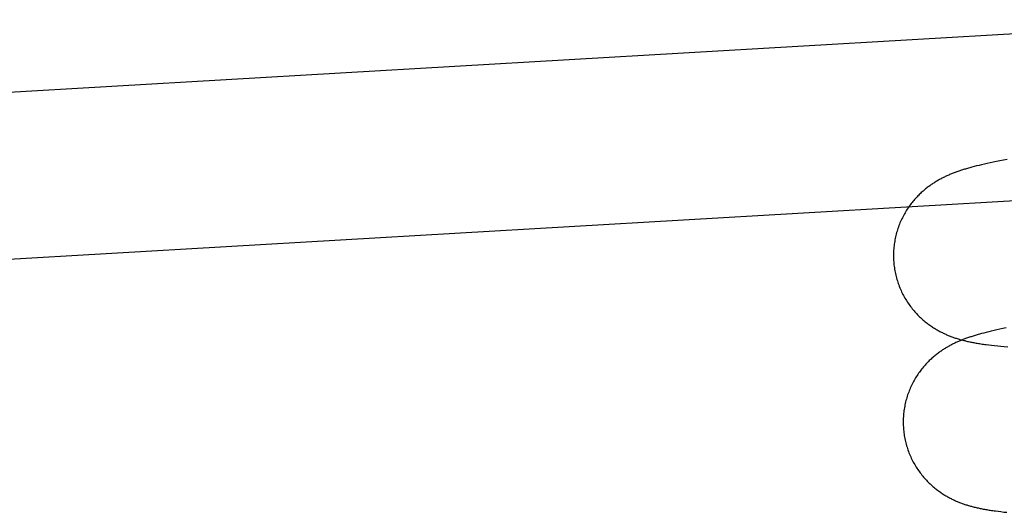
# Model space of a CAD drawing. Header units: inches. Extents: x 0 to 184, y 0 to 119.
# Tile 78 of 113: x 109.493 to 109.723, y 40.119 to 40.235. Entities that reach past the tile are written whole.
import ezdxf

# ---------------------------------------------------------------- set-up
doc = ezdxf.new("R2010")
doc.units = ezdxf.units.IN
doc.header["$LTSCALE"] = 10.121375
doc.header["$MEASUREMENT"] = 0
doc.linetypes.add('HIDDEN', pattern=[0.2, 0.1, -0.1])
doc.layers.add('DEFAULT_2', color=8, linetype='HIDDEN')

msp = doc.modelspace()

# ---------------------------------------------------------------- linework, layer by layer
at = {"layer": 'DEFAULT_2', "color": 8, "linetype": 'HIDDEN'}
for p, q in [((109.29187, 40.20604), (109.78075, 40.23457)), ((109.72184, 40.20155), (109.72104, 40.20139)), ((109.72266, 40.20172), (109.72184, 40.20155)), ((109.72353, 40.20188), (109.72266, 40.20172)), ((109.71582, 40.20021), (109.71529, 40.20006)), ((109.71638, 40.20035), (109.71582, 40.20021)), ((109.71696, 40.20049), (109.71638, 40.20035)), ((109.71757, 40.20064), (109.71696, 40.20049)), ((109.71821, 40.20079), (109.71757, 40.20064)), ((109.71887, 40.20093), (109.71821, 40.20079)), ((109.71956, 40.20109), (109.71887, 40.20093)), ((109.72029, 40.20124), (109.71956, 40.20109)), ((109.72104, 40.20139), (109.72029, 40.20124)), ((109.29415, 40.1671), (109.73987, 40.19312)), ((109.72331, 40.16246), (109.72256, 40.1623)), ((109.7181, 40.16127), (109.71756, 40.16113)), ((109.71865, 40.16142), (109.7181, 40.16127)), ((109.71924, 40.16156), (109.71865, 40.16142)), ((109.71984, 40.1617), (109.71924, 40.16156)), ((109.72048, 40.16185), (109.71984, 40.1617)), ((109.72114, 40.162), (109.72048, 40.16185)), ((109.72183, 40.16215), (109.72114, 40.162)), ((109.72256, 40.1623), (109.72183, 40.16215)), ((109.71925, 40.15849), (109.71991, 40.15841)), ((109.71991, 40.15841), (109.72061, 40.15834)), ((109.72061, 40.15834), (109.72133, 40.15826)), ((109.72133, 40.15826), (109.72209, 40.15818)), ((109.72209, 40.15818), (109.72287, 40.15811)), ((109.72287, 40.15811), (109.7237, 40.15804)), ((109.72144, 40.11957), (109.7221, 40.11949)), ((109.7221, 40.11949), (109.72278, 40.11941)), ((109.72278, 40.11941), (109.7235, 40.11934))]:
    msp.add_line(p, q, dxfattribs=at)
for points in [[(109.71529, 40.20006), (109.71503, 40.19999), (109.71478, 40.19992), (109.71453, 40.19985), (109.71428, 40.19978), (109.71404, 40.19971), (109.71381, 40.19964), (109.71358, 40.19957), (109.71335, 40.1995), (109.71312, 40.19943), (109.71289, 40.19936), (109.71267, 40.19928), (109.71245, 40.19921)], [(109.71245, 40.19921), (109.71222, 40.19914), (109.71201, 40.19906), (109.71179, 40.19898), (109.71157, 40.1989), (109.71135, 40.19882), (109.71114, 40.19874), (109.71093, 40.19866), (109.71071, 40.19858), (109.7105, 40.19849), (109.71029, 40.1984), (109.71008, 40.19832), (109.70988, 40.19823), (109.70967, 40.19814), (109.70947, 40.19804), (109.70926, 40.19795), (109.70906, 40.19786), (109.70886, 40.19776), (109.70867, 40.19766), (109.70847, 40.19756), (109.70828, 40.19746), (109.70808, 40.19736), (109.70789, 40.19726), (109.7077, 40.19715), (109.70751, 40.19705), (109.70732, 40.19694), (109.70713, 40.19683), (109.70694, 40.19671), (109.70675, 40.1966), (109.70656, 40.19648), (109.70637, 40.19636), (109.70619, 40.19624), (109.706, 40.19611), (109.70581, 40.19599), (109.70562, 40.19585), (109.70543, 40.19572), (109.70524, 40.19558), (109.70505, 40.19544), (109.70486, 40.19529), (109.70466, 40.19514), (109.70446, 40.19498), (109.70427, 40.19481), (109.70407, 40.19465), (109.70387, 40.19448), (109.70367, 40.1943), (109.70347, 40.19412), (109.70327, 40.19393), (109.70307, 40.19374), (109.70287, 40.19354), (109.70267, 40.19334), (109.70248, 40.19314), (109.70228, 40.19293), (109.70208, 40.19271), (109.70189, 40.19249), (109.70169, 40.19226), (109.7015, 40.19203), (109.70131, 40.19179), (109.70112, 40.19155), (109.70093, 40.1913), (109.70074, 40.19105), (109.70056, 40.19079), (109.70038, 40.19052), (109.7002, 40.19026), (109.70003, 40.18998), (109.69986, 40.18971), (109.69969, 40.18942), (109.69952, 40.18914), (109.69936, 40.18885), (109.69921, 40.18855), (109.69906, 40.18825), (109.69891, 40.18795), (109.69877, 40.18764), (109.69863, 40.18734), (109.69849, 40.18702), (109.69837, 40.18671), (109.69824, 40.18639), (109.69813, 40.18607), (109.69801, 40.18574), (109.69791, 40.18542), (109.6978, 40.18509), (109.69771, 40.18476), (109.69762, 40.18442), (109.69753, 40.18409), (109.69745, 40.18375), (109.69738, 40.18341), (109.69731, 40.18307), (109.69725, 40.18273), (109.6972, 40.18239), (109.69715, 40.18204), (109.6971, 40.1817), (109.69707, 40.18135), (109.69703, 40.181), (109.69701, 40.18066), (109.69699, 40.18031), (109.69698, 40.17996), (109.69697, 40.17961), (109.69697, 40.17926), (109.69698, 40.17892), (109.69699, 40.17857), (109.697, 40.17825)], [(109.697, 40.17825), (109.69702, 40.17793), (109.69705, 40.17758), (109.69709, 40.17724), (109.69713, 40.17689), (109.69718, 40.17655), (109.69723, 40.1762), (109.69729, 40.17586), (109.69735, 40.17552), (109.69743, 40.17518), (109.6975, 40.17484), (109.69759, 40.1745), (109.69767, 40.17417), (109.69777, 40.17383), (109.69787, 40.1735), (109.69797, 40.17317), (109.69809, 40.17284), (109.6982, 40.17252), (109.69833, 40.1722), (109.69845, 40.17188), (109.69859, 40.17156), (109.69873, 40.17124), (109.69887, 40.17093), (109.69902, 40.17062), (109.69917, 40.17032), (109.69933, 40.17002), (109.6995, 40.16972), (109.69966, 40.16942), (109.69984, 40.16913), (109.70001, 40.16885), (109.70019, 40.16856), (109.70038, 40.16829), (109.70057, 40.16801), (109.70076, 40.16774), (109.70096, 40.16748), (109.70116, 40.16722), (109.70136, 40.16696), (109.70156, 40.16671), (109.70177, 40.16646), (109.70198, 40.16622), (109.70219, 40.16599), (109.7024, 40.16576), (109.70262, 40.16553), (109.70284, 40.16531), (109.70305, 40.1651), (109.70327, 40.16489), (109.70349, 40.16469), (109.70371, 40.16449), (109.70393, 40.1643), (109.70415, 40.16411), (109.70437, 40.16393), (109.70459, 40.16375), (109.70481, 40.16358), (109.70503, 40.16341), (109.70525, 40.16325), (109.70547, 40.1631), (109.70569, 40.16294), (109.7059, 40.16279), (109.70612, 40.16265), (109.70634, 40.16251), (109.70655, 40.16238), (109.70676, 40.16225), (109.70697, 40.16212), (109.70718, 40.162), (109.70738, 40.16189), (109.70759, 40.16178), (109.70779, 40.16167), (109.70799, 40.16156), (109.70819, 40.16146), (109.70839, 40.16136), (109.70859, 40.16126), (109.70879, 40.16116), (109.70899, 40.16107), (109.70919, 40.16098), (109.70939, 40.16089), (109.70959, 40.16081), (109.70979, 40.16072), (109.71, 40.16064), (109.7102, 40.16056), (109.7104, 40.16048), (109.71061, 40.1604), (109.71081, 40.16033), (109.71102, 40.16026), (109.71123, 40.16018), (109.71144, 40.16011), (109.71165, 40.16004), (109.71186, 40.15998), (109.71208, 40.15991), (109.71229, 40.15985), (109.71251, 40.15978), (109.71273, 40.15972), (109.71295, 40.15966), (109.71317, 40.1596), (109.71339, 40.15954), (109.71362, 40.15949), (109.71384, 40.15943), (109.71407, 40.15938), (109.71431, 40.15932), (109.71454, 40.15927), (109.71478, 40.15922), (109.71502, 40.15917), (109.71526, 40.15912), (109.71551, 40.15907), (109.71576, 40.15903), (109.71602, 40.15898), (109.71628, 40.15893), (109.71655, 40.15889), (109.71683, 40.15884), (109.71711, 40.15879), (109.7174, 40.15875), (109.71769, 40.1587), (109.71799, 40.15866), (109.7183, 40.15862), (109.71861, 40.15858), (109.71925, 40.15849)], [(109.71472, 40.16028), (109.7145, 40.1602), (109.71428, 40.16013), (109.71406, 40.16005), (109.71384, 40.15997), (109.71363, 40.15989), (109.71341, 40.15981), (109.7132, 40.15973), (109.71299, 40.15964), (109.71278, 40.15956), (109.71256, 40.15947), (109.71236, 40.15938), (109.71215, 40.15929), (109.71194, 40.1592), (109.71174, 40.15911), (109.71154, 40.15902), (109.71134, 40.15892), (109.71114, 40.15883), (109.71094, 40.15873), (109.71074, 40.15863), (109.71055, 40.15853), (109.71035, 40.15843), (109.71016, 40.15833), (109.70997, 40.15822), (109.70978, 40.15811), (109.70959, 40.158), (109.7094, 40.15789), (109.70921, 40.15778), (109.70902, 40.15767), (109.70883, 40.15755), (109.70865, 40.15743), (109.70846, 40.15731), (109.70827, 40.15718), (109.70808, 40.15705), (109.70789, 40.15692), (109.7077, 40.15678), (109.70751, 40.15665), (109.70732, 40.1565), (109.70713, 40.15635), (109.70693, 40.1562), (109.70674, 40.15604), (109.70654, 40.15588), (109.70634, 40.15571), (109.70614, 40.15554), (109.70594, 40.15536), (109.70574, 40.15518), (109.70554, 40.155), (109.70534, 40.15481), (109.70515, 40.15461), (109.70495, 40.15441), (109.70475, 40.1542), (109.70455, 40.15399), (109.70435, 40.15377), (109.70416, 40.15355), (109.70396, 40.15333), (109.70377, 40.15309), (109.70358, 40.15286), (109.70339, 40.15261), (109.7032, 40.15236), (109.70302, 40.15211), (109.70283, 40.15185), (109.70265, 40.15159), (109.70247, 40.15132), (109.7023, 40.15105), (109.70213, 40.15077), (109.70196, 40.15049), (109.7018, 40.1502), (109.70164, 40.14991), (109.70148, 40.14962), (109.70133, 40.14932), (109.70118, 40.14902), (109.70104, 40.14871), (109.7009, 40.1484), (109.70077, 40.14809), (109.70064, 40.14777), (109.70052, 40.14745), (109.7004, 40.14713), (109.70028, 40.14681), (109.70018, 40.14648), (109.70008, 40.14615), (109.69998, 40.14582), (109.69989, 40.14549), (109.6998, 40.14515), (109.69973, 40.14482), (109.69965, 40.14448), (109.69959, 40.14414), (109.69952, 40.1438), (109.69947, 40.14345), (109.69942, 40.14311), (109.69938, 40.14276), (109.69934, 40.14242), (109.69931, 40.14207), (109.69928, 40.14172), (109.69926, 40.14138), (109.69925, 40.14103), (109.69924, 40.14068), (109.69924, 40.14033), (109.69925, 40.13998), (109.69926, 40.13963), (109.69928, 40.13931)], [(109.71756, 40.16113), (109.7173, 40.16106), (109.71705, 40.16099), (109.7168, 40.16092), (109.71656, 40.16085), (109.71632, 40.16078), (109.71608, 40.16071), (109.71585, 40.16064), (109.71562, 40.16057), (109.71539, 40.1605), (109.71516, 40.16042), (109.71494, 40.16035), (109.71472, 40.16028)], [(109.69928, 40.13931), (109.6993, 40.13899), (109.69933, 40.13865), (109.69936, 40.1383), (109.6994, 40.13796), (109.69945, 40.13762), (109.6995, 40.13727), (109.69956, 40.13693), (109.69963, 40.13659), (109.6997, 40.13625), (109.69977, 40.13591), (109.69986, 40.13558), (109.69994, 40.13524), (109.70004, 40.13491), (109.70014, 40.13458), (109.70024, 40.13425), (109.70035, 40.13392), (109.70047, 40.1336), (109.70059, 40.13328), (109.70072, 40.13296), (109.70085, 40.13264), (109.70099, 40.13233), (109.70114, 40.13201), (109.70128, 40.13171), (109.70144, 40.1314), (109.7016, 40.1311), (109.70176, 40.1308), (109.70193, 40.13051), (109.7021, 40.13022), (109.70227, 40.12993), (109.70246, 40.12965), (109.70264, 40.12937), (109.70283, 40.1291), (109.70302, 40.12883), (109.70321, 40.12856), (109.70341, 40.1283), (109.70361, 40.12805), (109.70382, 40.1278), (109.70402, 40.12755), (109.70423, 40.12731), (109.70444, 40.12707), (109.70466, 40.12684), (109.70487, 40.12662), (109.70509, 40.1264), (109.7053, 40.12619), (109.70552, 40.12598), (109.70574, 40.12578), (109.70596, 40.12558), (109.70618, 40.12539), (109.7064, 40.1252), (109.70662, 40.12502), (109.70684, 40.12484), (109.70706, 40.12467), (109.70728, 40.1245), (109.7075, 40.12434), (109.70771, 40.12418), (109.70793, 40.12403), (109.70815, 40.12388), (109.70837, 40.12374), (109.70858, 40.1236), (109.70879, 40.12346), (109.709, 40.12333), (109.70921, 40.12321), (109.70942, 40.12309), (109.70963, 40.12297), (109.70983, 40.12286), (109.71003, 40.12275), (109.71023, 40.12264), (109.71043, 40.12254), (109.71063, 40.12244), (109.71083, 40.12234), (109.71103, 40.12225), (109.71123, 40.12215), (109.71143, 40.12206), (109.71163, 40.12197), (109.71183, 40.12189), (109.71203, 40.1218), (109.71224, 40.12172), (109.71244, 40.12164), (109.71264, 40.12156), (109.71285, 40.12148), (109.71305, 40.12141), (109.71326, 40.12133), (109.71346, 40.12126), (109.71367, 40.12119), (109.71388, 40.12112), (109.7141, 40.12106), (109.71431, 40.12099), (109.71452, 40.12092), (109.71474, 40.12086), (109.71496, 40.1208), (109.71518, 40.12074), (109.7154, 40.12068), (109.71562, 40.12062), (109.71584, 40.12056), (109.71607, 40.12051), (109.7163, 40.12045), (109.71653, 40.1204), (109.71676, 40.12035), (109.717, 40.1203), (109.71724, 40.12025), (109.71748, 40.1202), (109.71772, 40.12015), (109.71797, 40.1201), (109.71823, 40.12006), (109.71849, 40.12001), (109.71876, 40.11996), (109.71903, 40.11992), (109.71931, 40.11987), (109.7196, 40.11983), (109.71989, 40.11978), (109.72019, 40.11974), (109.72049, 40.1197), (109.7208, 40.11965), (109.72144, 40.11957)]]:
    msp.add_lwpolyline(points, dxfattribs=at)

doc.saveas('drawing.dxf')
